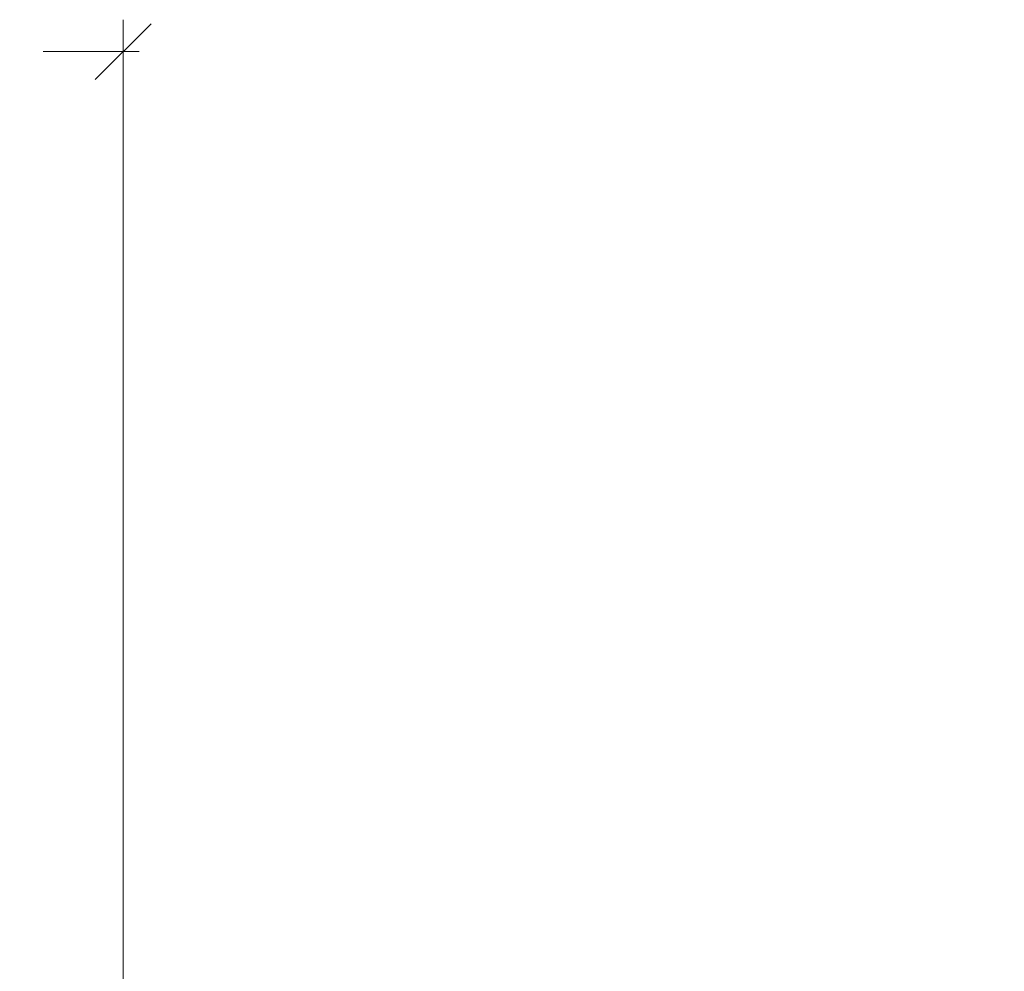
# Model space of a CAD drawing. Header units: millimetres. Extents: x -300186 to 535164, y -28581 to 763383.
# Tile 223 of 256: x 8941 to 9829, y 137957 to 138815. Entities that reach past the tile are written whole.
import ezdxf

# ---------------------------------------------------------------- set-up
doc = ezdxf.new("R2010")
doc.units = ezdxf.units.MM
doc.header["$LTSCALE"] = 10
doc.header["$PDSIZE"] = -4
doc.layers.add('Dimension (ISO)', color=5, linetype='Continuous', lineweight=9, true_color=0x0000ff)
doc.styles.add('Note Text (ISO)', font='tahoma.ttf')
doc.dimstyles.new('Default (ISO)', dxfattribs={"dimscale": 14.410965, "dimtxt": 3.5, "dimasz": 3.5, "dimexe": 1.5, "dimexo": 0, "dimgap": 1, "dimtad": 1, "dimrnd": 1e-08, "dimtxsty": 'Note Text (ISO)', "dimcen": 0.09, "dimdle": 10, "dimclrd": 256, "dimclre": 256, "dimclrt": 256, "dimazin": 2, "dimtfac": 1.001486, "dimtmove": 0, "dimatfit": 3, "dimfxl": 1, "dimtolj": 1, "dimlwd": -1, "dimlwe": -1, "dimarcsym": 0})

# ---------------------------------------------------------------- blocks, each defined once
blk = doc.blocks.new('_OBLIQUE')
at = {"color": 0, "linetype": 'ByBlock'}
blk.add_line((-0.5, -0.5), (0.5, 0.5), dxfattribs=at)
blk = doc.blocks.new('*D1153')
at = {"layer": 'Defpoints', "color": 0, "lineweight": -3, "transparency": 16777216}
for p in [(9034.75, 138786.38), (9679.48, 138786.38), (9829.48, 135340.84)]:
    blk.add_point(p, dxfattribs=at)
at = {"layer": 'Dimension (ISO)', "color": 0, "transparency": 16777216}
for p, q in [((9034.75, 135312.02), (9034.75, 138815.2)), ((9034.75, 138786.38), (9034.75, 138815.2)), ((9049.16, 138786.38), (8962.69, 138786.38)), ((9034.75, 138757.55), (9034.75, 138728.73)), ((9034.75, 135369.66), (9034.75, 135398.48)), ((9049.16, 135340.84), (8962.69, 135340.84)), ((9034.75, 135340.84), (9034.75, 135312.02))]:
    blk.add_line(p, q, dxfattribs=at)
at = {"layer": 'Dimension (ISO)', "color": 0, "transparency": 16777216, "xscale": 50.43837590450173, "yscale": 50.43837590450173, "zscale": 50.43837590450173, "rotation": 180}
blk.add_blockref('_OBLIQUE', (9034.75, 138786.38), dxfattribs=at)
at = {"layer": 'Dimension (ISO)', "color": 0, "transparency": 16777216, "xscale": 50.43837590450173, "yscale": 50.43837590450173, "zscale": 50.43837590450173}
blk.add_blockref('_OBLIQUE', (9034.75, 135340.84), dxfattribs=at)
at = {"layer": 'Dimension (ISO)', "color": 0, "transparency": 16777216, "insert": (8951.03, 136233.04), "char_height": 50.4384, "attachment_point": 1, "rotation": 90, "style": 'Note Text (ISO)'}
blk.add_mtext('\\A1;délka celkem 6,0 m', dxfattribs=at)

msp = doc.modelspace()

# ---------------------------------------------------------------- dimensions: what is measured, and where the dimension line sits
at = {"layer": 'Dimension (ISO)', "color": 0}
dim = msp.add_linear_dim(base=(9034.747, 138786.375, 159.59), p1=(9829.477, 135340.839, 159.59), p2=(9679.477, 138786.375, 159.59), angle=90, text='délka celkem 6,0 m', dimstyle='Default (ISO)', override={"dimexe": 5, "dimblk1": 'OBLIQUE', "dimblk2": 'OBLIQUE', "dimsah": 1, "dimdle": 2, "dimclrd": 0, "dimclre": 0, "dimclrt": 0, "dimtofl": 0, "dimatfit": 1, "dimfxlon": 1}, dxfattribs=at)
dim.commit()
dim.dimension.update_dxf_attribs({"geometry": '*D1153', "text_midpoint": (9034.747, 136527.589, 159.59), "dimtype": 160})

doc.saveas('drawing.dxf')
